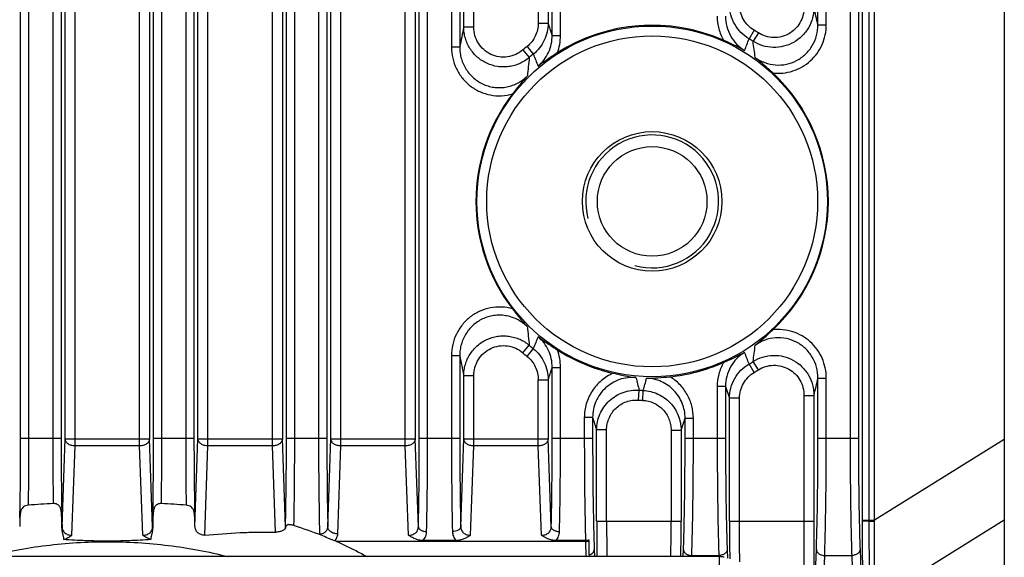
# Model space of a CAD drawing. Header units: millimetres. Extents: x 41 to 356, y 46 to 372.
# Tile 14 of 22: x 327 to 356, y 183 to 199. Entities that reach past the tile are written whole.
import ezdxf

# ---------------------------------------------------------------- set-up
doc = ezdxf.new("R2010")
doc.units = ezdxf.units.MM
doc.header["$LTSCALE"] = 23.1
doc.layers.add('00_COMPONENTS', color=7, linetype='CONTINUOUS')

msp = doc.modelspace()

# ---------------------------------------------------------------- linework, layer by layer
at = {"layer": '00_COMPONENTS', "color": 7}
for p, q in [((356.341, 250.885), (356.341, 174.885)), ((343.841, 183.313), (343.841, 183.765)), ((343.733, 183.722), (336.243, 183.722)), ((339.837, 183.748), (338.845, 183.748)), ((343.735, 183.748), (342.845, 183.748)), ((347.767, 183.265), (310.914, 183.265))]:
    msp.add_line(p, q, dxfattribs=at)
at = {"layer": '00_COMPONENTS', "color": 4}
for p, q in [((352.43, 184.364), (352.43, 245.323)), ((328.37, 186.594), (328.37, 244.001)), ((330.311, 186.594), (330.311, 244.001)), ((332.37, 186.594), (332.37, 244.001)), ((334.311, 186.594), (334.311, 244.001)), ((336.37, 186.594), (336.37, 244.001)), ((338.311, 186.594), (338.311, 244.001)), ((352.276, 184.364), (352.276, 244.004)), ((352.071, 184.364), (352.071, 243.339)), ((328.07, 186.806), (328.07, 243.297)), ((330.611, 243.297), (330.611, 186.806)), ((332.07, 186.806), (332.07, 243.297)), ((334.611, 243.297), (334.611, 186.806)), ((336.07, 186.806), (336.07, 243.297)), ((338.611, 243.297), (338.611, 186.806)), ((326.732, 186.834), (326.732, 237.11)), ((326.982, 186.834), (326.982, 237.11)), ((327.699, 237.11), (327.699, 186.834)), ((327.949, 237.11), (327.949, 186.834)), ((330.732, 186.834), (330.732, 237.11)), ((330.982, 186.834), (330.982, 237.11)), ((331.699, 237.11), (331.699, 186.834)), ((331.949, 237.11), (331.949, 186.834)), ((334.732, 186.834), (334.732, 237.11)), ((334.982, 186.834), (334.982, 237.11)), ((335.699, 237.11), (335.699, 186.834)), ((335.949, 237.11), (335.949, 186.834)), ((338.732, 186.834), (338.732, 237.11)), ((338.982, 186.834), (338.982, 237.11)), ((351.699, 237.11), (351.699, 186.834)), ((351.949, 237.11), (351.949, 186.834)), ((339.699, 227.312), (339.699, 198.597)), ((339.949, 227.312), (339.949, 198.597)), ((342.732, 198.948), (342.732, 226.961)), ((342.982, 198.948), (342.982, 226.961)), ((340.07, 199.203), (340.07, 226.706)), ((340.37, 199.203), (340.37, 226.706)), ((342.311, 226.588), (342.311, 199.321)), ((342.611, 226.588), (342.611, 199.321)), ((350.732, 199.271), (350.732, 226.638)), ((350.982, 199.271), (350.982, 226.638)), ((340.37, 199.203), (340.07, 199.203)), ((342.311, 199.321), (342.611, 199.321)), ((350.732, 199.271), (350.982, 199.271)), ((342.732, 198.948), (342.982, 198.948)), ((348.809, 199.103), (348.656, 198.846)), ((348.937, 199.024), (348.778, 198.772)), ((339.949, 198.597), (339.699, 198.597)), ((341.976, 198.618), (342.164, 198.386)), ((341.849, 198.512), (342.042, 198.285)), ((341.849, 189.397), (342.042, 189.624)), ((341.976, 189.291), (342.164, 189.523)), ((339.949, 189.312), (339.699, 189.312)), ((339.699, 189.312), (339.699, 186.834)), ((339.949, 189.312), (339.949, 186.834)), ((348.937, 188.885), (348.778, 189.137)), ((342.732, 188.961), (342.982, 188.961)), ((342.732, 186.834), (342.732, 188.961)), ((342.982, 186.834), (342.982, 188.961)), ((348.809, 188.807), (348.656, 189.063)), ((340.37, 188.706), (340.07, 188.706)), ((340.07, 186.806), (340.07, 188.706)), ((340.37, 186.594), (340.37, 188.706)), ((342.311, 188.588), (342.611, 188.588)), ((342.311, 186.594), (342.311, 188.588)), ((342.611, 188.588), (342.611, 186.806)), ((350.732, 188.638), (350.982, 188.638)), ((350.732, 186.834), (350.732, 188.638)), ((350.982, 186.834), (350.982, 188.638)), ((345.329, 187.976), (345.349, 188.273)), ((345.456, 187.968), (345.471, 188.266)), ((347.949, 188.384), (347.699, 188.384)), ((347.699, 188.384), (347.699, 186.834)), ((347.949, 188.384), (347.949, 186.834)), ((347.949, 188.384), (348.07, 188.031)), ((348.37, 188.031), (348.07, 188.031)), ((348.07, 184.334), (348.07, 188.031)), ((348.37, 184.334), (348.37, 188.031)), ((350.311, 188.118), (350.611, 188.118)), ((350.311, 188.118), (350.311, 184.334)), ((350.611, 188.118), (350.611, 184.334)), ((343.949, 187.451), (343.699, 187.451)), ((343.699, 187.451), (343.699, 186.834)), ((343.949, 187.451), (343.949, 186.834)), ((346.611, 187.068), (346.732, 187.428)), ((346.732, 187.428), (346.982, 187.428)), ((346.732, 186.834), (346.732, 187.428)), ((346.982, 186.834), (346.982, 187.428)), ((344.37, 187.076), (344.07, 187.076)), ((344.07, 184.334), (344.07, 187.076)), ((344.37, 184.334), (344.37, 187.076)), ((346.311, 187.068), (346.611, 187.068)), ((346.311, 187.068), (346.311, 184.334)), ((346.611, 187.068), (346.611, 184.334)), ((326.732, 186.834), (327.949, 186.834)), ((327.978, 184.161), (328.07, 186.806)), ((328.07, 186.806), (330.611, 186.806)), ((330.703, 184.161), (330.611, 186.806)), ((330.732, 186.834), (331.949, 186.834)), ((331.978, 184.173), (332.07, 186.806)), ((332.07, 186.806), (334.611, 186.806)), ((334.703, 184.161), (334.611, 186.806)), ((334.732, 186.834), (335.949, 186.834)), ((335.978, 184.161), (336.07, 186.806)), ((336.07, 186.806), (338.611, 186.806)), ((338.703, 184.161), (338.611, 186.806)), ((338.732, 186.834), (339.949, 186.834)), ((339.978, 184.161), (340.07, 186.806)), ((340.07, 186.806), (342.611, 186.806)), ((342.703, 184.161), (342.611, 186.806)), ((342.732, 186.834), (343.949, 186.834)), ((346.732, 186.834), (347.949, 186.834)), ((350.732, 186.834), (351.949, 186.834)), ((356.341, 186.794), (352.43, 184.364)), ((328.276, 183.908), (328.37, 186.594)), ((330.311, 186.594), (328.37, 186.594)), ((330.405, 183.908), (330.311, 186.594)), ((332.276, 183.913), (332.37, 186.594)), ((334.311, 186.594), (332.37, 186.594)), ((334.402, 184.002), (334.311, 186.594)), ((336.278, 183.948), (336.37, 186.594)), ((338.311, 186.594), (336.37, 186.594)), ((338.405, 183.908), (338.311, 186.594)), ((340.276, 183.908), (340.37, 186.594)), ((342.311, 186.594), (340.37, 186.594)), ((342.405, 183.908), (342.311, 186.594)), ((352.071, 184.364), (352.43, 184.364)), ((352.071, 184.333), (352.071, 184.364)), ((356.341, 184.363), (352.43, 181.933)), ((344.07, 184.334), (346.611, 184.334)), ((348.07, 184.334), (350.611, 184.334)), ((352.276, 184.334), (352.43, 184.333)), ((343.733, 183.722), (343.749, 183.265)), ((343.998, 183.476), (344.005, 183.265)), ((346.676, 183.265), (346.684, 183.476)), ((347.998, 183.476), (348.007, 183.216)), ((350.647, 182.424), (350.684, 183.476)), ((351.998, 183.476), (352.049, 182.003)), ((346.932, 183.265), (346.934, 183.299)), ((346.934, 183.299), (347.748, 183.299)), ((347.748, 183.299), (347.749, 183.265)), ((347.767, 166.318), (347.767, 183.265)), ((350.9, 182.348), (350.934, 183.299)), ((350.934, 183.299), (351.748, 183.299)), ((351.748, 183.299), (351.79, 182.08))]:
    msp.add_line(p, q, dxfattribs=at)
at = {"layer": '00_COMPONENTS', "color": 7}
msp.add_lwpolyline([(347.911, 183.244), (347.906, 183.246), (347.887, 183.251), (347.868, 183.255), (347.849, 183.259), (347.83, 183.261), (347.811, 183.263), (347.792, 183.265), (347.773, 183.265), (347.767, 183.265)], dxfattribs=at)
at = {"layer": '00_COMPONENTS', "color": 4}
for radius in [5.278, 4.98]:
    msp.add_circle((345.741, 193.955), radius, dxfattribs=at)
at = {"layer": '00_COMPONENTS', "color": 7}
for radius in [2.1, 1.65]:
    msp.add_circle((345.741, 193.955), radius, dxfattribs=at)
at = {"layer": '00_COMPONENTS', "color": 4}
for centre, radius, start, end in [((306.302, 189.194), 45.558, 12.7786, 13.4501), ((378.368, 191.231), 39.118, 168.2408, 169.1458), ((225.757, 161.128), 122.937, 17.91711, 18.09974), ((341.52, 198.948), 1.462, 338.9092, 0.0095), ((345.741, 193.955), 5.993, 57.7724, 59.2037), ((345.741, 193.955), 5.993, 128.9122, 130.4983), ((238.868, 240.947), 117.584, 338.83695, 339.01939), ((345.741, 193.955), 5.695, 57.7724, 59.2037), ((321.851, 194.982), 27.192, 6.9757, 8.011), ((370.337, 195.127), 28.471, 173.6319, 174.7501), ((345.741, 193.955), 5.695, 128.9122, 130.4983), ((435.955, 235.249), 100.775, 201.4569, 201.67722), ((345.741, 193.955), 2, 255, 195), ((370.128, 192.761), 28.26, 185.2458, 186.3723), ((438.046, 151.833), 103.024, 158.32518, 158.5407), ((345.741, 193.955), 5.993, 229.5017, 231.0878), ((345.741, 193.955), 5.695, 229.5017, 231.0878), ((341.52, 188.961), 1.462, 359.9905, 21.0908), ((241.831, 148.103), 114.409, 20.97808, 21.16558), ((321.465, 192.978), 27.582, 351.9963, 353.017), ((377.56, 196.517), 38.295, 190.8444, 191.769), ((345.741, 193.955), 5.695, 300.7963, 302.2276), ((222.056, 227.984), 126.829, 341.90306, 342.08009), ((345.741, 193.955), 5.993, 300.7963, 302.2276), ((386.467, 198.869), 42.461, 193.9243, 194.4496), ((288.26, 204.655), 59.512, 344.01471, 344.37978), ((305.329, 198.942), 46.558, 346.5571, 347.2142), ((345.741, 193.955), 5.695, 266.0596, 267.2819), ((345.741, 193.955), 5.993, 266.0596, 267.2819), ((484.648, 232.646), 147.78, 197.80794, 197.96089), ((340.747, 184.364), 11.529, 359.8476, 360), ((346.631, 184.316), 5.799, 0.1649, 0.4761), ((334.441, 184.165), 0.263, 352.8213, 359.0569), ((334.785, 184.165), 0.0814, 182.9747, 191.8618), ((447.859, 184.32), 103.788, 179.99215, 180.58226), ((431.645, 184.317), 87.275, 179.98895, 180.69071), ((256.88, 184.33), 89.431, 359.31774, 0.00259), ((240.667, 184.331), 105.944, 359.42376, 0.00184), ((451.161, 184.317), 103.091, 179.99039, 180.62381)]:
    msp.add_arc(centre, radius, start, end, dxfattribs=at)
at = {"layer": '00_COMPONENTS', "color": 7}
for centre, radius, start, end in [((345.741, 193.955), 5.303, 66.0756, 122.5958), ((345.741, 193.955), 5.303, 313.177, 46.823), ((345.741, 193.955), 5.303, 142.4173, 217.5827), ((345.741, 193.955), 5.303, 237.4042, 257.2108), ((345.741, 193.955), 5.303, 275.75, 293.9244), ((328.845, 162.348), 22.543, 92.8781, 94.7754), ((329.837, 162.348), 22.543, 85.2246, 87.1219), ((352.105, 183.667), 25.407, 178.2851, 178.8596), ((308.281, 183.71), 23.702, 1.1198, 1.7355), ((331.14, 172.092), 12.694, 68.56, 72.4991), ((335.177, 180.711), 3.194, 70.4936, 71.5495)]:
    msp.add_arc(centre, radius, start, end, dxfattribs=at)
msp.add_ellipse((343.733, 183.899), major_axis=(0.25, 0), ratio=0.706891, start_param=-1.570796, end_param=-1.12586, dxfattribs=at)
at = {"layer": '00_COMPONENTS', "color": 4}
for points, knots in [([(348.656, 198.846), (348.568, 198.899), (348.403, 199.028), (348.215, 199.278), (348.097, 199.568), (348.07, 199.775), (348.07, 199.878)], [0, 0, 0, 0, 0.250025, 0.500035, 0.750025, 1, 1, 1, 1]), ([(348.809, 199.103), (348.743, 199.142), (348.619, 199.239), (348.478, 199.427), (348.39, 199.645), (348.37, 199.8), (348.37, 199.878)], [0, 0, 0, 0, 0.249992, 0.499988, 0.74999, 1, 1, 1, 1]), ([(350.611, 199.791), (350.611, 199.685), (350.583, 199.471), (350.458, 199.174), (350.26, 198.92), (350.002, 198.727), (349.702, 198.609), (349.381, 198.575), (349.063, 198.626), (348.868, 198.716), (348.778, 198.772)], [0, 0, 0, 0, 0.124961, 0.249937, 0.374933, 0.499945, 0.624967, 0.749989, 0.875002, 1, 1, 1, 1]), ([(350.311, 199.791), (350.311, 199.711), (350.29, 199.551), (350.198, 199.327), (350.049, 199.136), (349.856, 198.99), (349.631, 198.901), (349.39, 198.875), (349.151, 198.914), (349.004, 198.982), (348.937, 199.024)], [0, 0, 0, 0, 0.125012, 0.250019, 0.375021, 0.500017, 0.625009, 0.750002, 0.874997, 1, 1, 1, 1]), ([(347.699, 199.525), (347.699, 199.399), (347.732, 199.147), (347.829, 198.911), (347.891, 198.802)], [0, 0, 0, 0, 0.500007, 1, 1, 1, 1]), ([(347.949, 199.525), (347.949, 199.423), (347.975, 199.218), (348.09, 198.93), (348.273, 198.68), (348.435, 198.55), (348.522, 198.497)], [0, 0, 0, 0, 0.249991, 0.499988, 0.749991, 1, 1, 1, 1]), ([(342.042, 198.285), (341.999, 198.248), (341.907, 198.181), (341.756, 198.1), (341.596, 198.042), (341.428, 198.007), (341.258, 197.996), (341.031, 198.014), (340.756, 198.097), (340.515, 198.255), (340.356, 198.417), (340.254, 198.555), (340.173, 198.705), (340.114, 198.866), (340.078, 199.033), (340.07, 199.146), (340.07, 199.203)], [0, 0, 0, 0, 0.06253, 0.125066, 0.18761, 0.250159, 0.312714, 0.375271, 0.500066, 0.62485, 0.687392, 0.749927, 0.812454, 0.874974, 0.937488, 1, 1, 1, 1]), ([(341.849, 198.512), (341.784, 198.457), (341.638, 198.364), (341.389, 198.292), (341.13, 198.293), (340.882, 198.369), (340.666, 198.512), (340.499, 198.71), (340.394, 198.946), (340.37, 199.118), (340.37, 199.203)], [0, 0, 0, 0, 0.125005, 0.25, 0.374989, 0.499976, 0.624969, 0.74997, 0.87498, 1, 1, 1, 1]), ([(342.311, 199.321), (342.311, 199.254), (342.296, 199.12), (342.23, 198.928), (342.123, 198.756), (342.028, 198.66), (341.976, 198.618)], [0, 0, 0, 0, 0.250004, 0.500003, 0.749999, 1, 1, 1, 1]), ([(342.611, 199.321), (342.611, 199.232), (342.591, 199.053), (342.502, 198.798), (342.36, 198.57), (342.233, 198.442), (342.164, 198.386)], [0, 0, 0, 0, 0.249972, 0.499959, 0.749967, 1, 1, 1, 1]), ([(348.842, 198.285), (348.931, 198.221), (349.127, 198.117), (349.452, 198.046), (349.784, 198.068), (350.097, 198.18), (350.367, 198.375), (350.574, 198.635), (350.703, 198.941), (350.732, 199.161), (350.732, 199.271)], [0, 0, 0, 0, 0.124997, 0.250001, 0.375008, 0.500015, 0.62502, 0.750019, 0.875011, 1, 1, 1, 1]), ([(349.369, 197.821), (349.47, 197.809), (349.676, 197.807), (349.978, 197.869), (350.259, 197.993), (350.509, 198.174), (350.714, 198.404), (350.867, 198.671), (350.961, 198.964), (350.982, 199.169), (350.982, 199.271)], [0, 0, 0, 0, 0.124995, 0.249989, 0.374983, 0.49998, 0.62498, 0.749983, 0.874989, 1, 1, 1, 1]), ([(342.306, 198.025), (342.373, 198.082), (342.494, 198.209), (342.63, 198.436), (342.714, 198.686), (342.732, 198.861), (342.732, 198.948)], [0, 0, 0, 0, 0.250012, 0.500015, 0.750011, 1, 1, 1, 1]), ([(339.699, 198.597), (339.699, 198.485), (339.724, 198.261), (339.836, 197.942), (340.018, 197.657), (340.259, 197.421), (340.549, 197.246), (340.871, 197.145), (341.209, 197.121), (341.431, 197.158), (341.539, 197.189)], [0, 0, 0, 0, 0.125015, 0.250026, 0.375031, 0.50003, 0.625024, 0.750015, 0.875006, 1, 1, 1, 1]), ([(339.949, 198.597), (339.949, 198.538), (339.957, 198.42), (339.994, 198.246), (340.056, 198.08), (340.141, 197.924), (340.247, 197.782), (340.374, 197.657), (340.517, 197.552), (340.675, 197.469), (340.843, 197.412), (341.018, 197.38), (341.195, 197.375), (341.372, 197.397), (341.543, 197.445), (341.705, 197.517), (341.855, 197.613), (341.944, 197.69), (341.986, 197.732)], [0, 0, 0, 0, 0.062481, 0.124963, 0.18745, 0.249942, 0.312439, 0.374941, 0.437448, 0.499958, 0.562471, 0.624985, 0.687498, 0.750008, 0.812515, 0.875017, 0.937511, 1, 1, 1, 1]), ([(341.539, 190.72), (341.431, 190.751), (341.209, 190.788), (340.871, 190.765), (340.549, 190.663), (340.259, 190.488), (340.018, 190.252), (339.836, 189.967), (339.724, 189.648), (339.699, 189.424), (339.699, 189.312)], [0, 0, 0, 0, 0.124993, 0.249984, 0.374975, 0.499969, 0.624968, 0.749973, 0.874984, 1, 1, 1, 1]), ([(341.986, 190.177), (341.944, 190.219), (341.855, 190.296), (341.705, 190.392), (341.543, 190.464), (341.372, 190.512), (341.195, 190.534), (341.018, 190.529), (340.843, 190.497), (340.675, 190.44), (340.517, 190.357), (340.374, 190.253), (340.247, 190.128), (340.141, 189.985), (340.056, 189.829), (339.994, 189.663), (339.957, 189.489), (339.949, 189.371), (339.949, 189.312)], [0, 0, 0, 0, 0.06249, 0.124986, 0.187487, 0.249993, 0.312503, 0.375015, 0.437529, 0.500041, 0.562552, 0.625059, 0.687561, 0.750058, 0.81255, 0.875037, 0.937519, 1, 1, 1, 1]), ([(350.982, 188.638), (350.982, 188.74), (350.961, 188.945), (350.867, 189.238), (350.714, 189.505), (350.509, 189.735), (350.259, 189.916), (349.978, 190.041), (349.676, 190.102), (349.47, 190.1), (349.369, 190.088)], [0, 0, 0, 0, 0.125009, 0.250016, 0.375019, 0.500018, 0.625015, 0.75001, 0.875005, 1, 1, 1, 1]), ([(340.07, 188.706), (340.07, 188.763), (340.078, 188.877), (340.114, 189.044), (340.173, 189.204), (340.254, 189.354), (340.356, 189.492), (340.515, 189.654), (340.756, 189.812), (341.031, 189.895), (341.258, 189.913), (341.428, 189.902), (341.596, 189.867), (341.756, 189.809), (341.907, 189.728), (341.999, 189.661), (342.042, 189.624)], [0, 0, 0, 0, 0.06251, 0.125024, 0.187544, 0.250071, 0.312606, 0.375148, 0.499931, 0.624726, 0.687284, 0.749838, 0.812388, 0.874932, 0.937468, 1, 1, 1, 1]), ([(342.732, 188.961), (342.732, 189.048), (342.714, 189.223), (342.63, 189.473), (342.494, 189.7), (342.373, 189.827), (342.306, 189.884)], [0, 0, 0, 0, 0.249988, 0.499984, 0.749989, 1, 1, 1, 1]), ([(350.732, 188.638), (350.732, 188.748), (350.703, 188.968), (350.574, 189.274), (350.367, 189.534), (350.097, 189.729), (349.784, 189.841), (349.452, 189.863), (349.127, 189.793), (348.931, 189.688), (348.842, 189.624)], [0, 0, 0, 0, 0.124988, 0.24998, 0.374979, 0.499984, 0.624992, 0.749999, 0.875004, 1, 1, 1, 1]), ([(340.37, 188.706), (340.37, 188.791), (340.394, 188.963), (340.499, 189.199), (340.666, 189.397), (340.882, 189.54), (341.13, 189.616), (341.389, 189.617), (341.638, 189.545), (341.784, 189.453), (341.849, 189.397)], [0, 0, 0, 0, 0.125018, 0.250028, 0.375029, 0.500021, 0.625009, 0.749998, 0.874993, 1, 1, 1, 1]), ([(342.164, 189.523), (342.233, 189.467), (342.36, 189.34), (342.502, 189.111), (342.591, 188.856), (342.611, 188.677), (342.611, 188.588)], [0, 0, 0, 0, 0.250025, 0.500032, 0.75002, 1, 1, 1, 1]), ([(348.522, 189.412), (348.435, 189.359), (348.273, 189.229), (348.09, 188.979), (347.975, 188.692), (347.949, 188.486), (347.949, 188.384)], [0, 0, 0, 0, 0.250008, 0.500009, 0.750004, 1, 1, 1, 1]), ([(341.976, 189.291), (342.028, 189.249), (342.123, 189.153), (342.23, 188.981), (342.296, 188.79), (342.311, 188.655), (342.311, 188.588)], [0, 0, 0, 0, 0.249993, 0.499988, 0.749988, 1, 1, 1, 1]), ([(347.891, 189.108), (347.829, 188.998), (347.732, 188.763), (347.699, 188.51), (347.699, 188.384)], [0, 0, 0, 0, 0.499987, 1, 1, 1, 1]), ([(348.778, 189.137), (348.868, 189.194), (349.063, 189.283), (349.381, 189.334), (349.702, 189.3), (350.002, 189.182), (350.26, 188.989), (350.458, 188.735), (350.583, 188.438), (350.611, 188.225), (350.611, 188.118)], [0, 0, 0, 0, 0.124996, 0.250009, 0.375032, 0.500054, 0.625066, 0.750061, 0.875038, 1, 1, 1, 1]), ([(348.07, 188.031), (348.07, 188.134), (348.097, 188.342), (348.215, 188.631), (348.403, 188.881), (348.568, 189.01), (348.656, 189.063)], [0, 0, 0, 0, 0.249973, 0.499963, 0.749972, 1, 1, 1, 1]), ([(348.37, 188.031), (348.37, 188.109), (348.39, 188.264), (348.478, 188.482), (348.619, 188.67), (348.743, 188.767), (348.809, 188.807)], [0, 0, 0, 0, 0.250007, 0.500009, 0.750006, 1, 1, 1, 1]), ([(348.937, 188.885), (349.004, 188.927), (349.151, 188.995), (349.39, 189.034), (349.631, 189.008), (349.856, 188.919), (350.049, 188.774), (350.198, 188.582), (350.29, 188.359), (350.311, 188.198), (350.311, 188.118)], [0, 0, 0, 0, 0.125001, 0.249997, 0.374989, 0.499982, 0.624978, 0.749979, 0.874987, 1, 1, 1, 1]), ([(344.567, 188.784), (344.503, 188.755), (344.378, 188.69), (344.208, 188.565), (344.058, 188.418), (343.93, 188.25), (343.829, 188.065), (343.754, 187.868), (343.709, 187.662), (343.699, 187.521), (343.699, 187.451)], [0, 0, 0, 0, 0.124998, 0.249996, 0.374994, 0.499993, 0.624992, 0.749992, 0.874994, 1, 1, 1, 1]), ([(345.254, 188.651), (345.171, 188.658), (345.004, 188.656), (344.759, 188.601), (344.531, 188.496), (344.33, 188.346), (344.165, 188.158), (344.042, 187.94), (343.966, 187.701), (343.949, 187.534), (343.949, 187.451)], [0, 0, 0, 0, 0.125004, 0.25001, 0.375016, 0.50002, 0.62502, 0.750016, 0.875008, 1, 1, 1, 1]), ([(346.732, 187.428), (346.732, 187.505), (346.718, 187.659), (346.653, 187.881), (346.546, 188.088), (346.403, 188.27), (346.226, 188.421), (346.025, 188.536), (345.804, 188.609), (345.651, 188.629), (345.574, 188.631)], [0, 0, 0, 0, 0.124988, 0.249981, 0.374977, 0.499977, 0.624981, 0.749987, 0.874995, 1, 1, 1, 1]), ([(346.982, 187.428), (346.982, 187.553), (346.95, 187.804), (346.807, 188.155), (346.579, 188.458), (346.38, 188.615), (346.272, 188.679)], [0, 0, 0, 0, 0.250009, 0.500012, 0.750008, 1, 1, 1, 1]), ([(344.07, 187.076), (344.07, 187.158), (344.087, 187.321), (344.162, 187.557), (344.282, 187.772), (344.444, 187.958), (344.641, 188.108), (344.863, 188.214), (345.103, 188.273), (345.268, 188.279), (345.349, 188.273)], [0, 0, 0, 0, 0.124976, 0.249959, 0.374952, 0.499953, 0.624961, 0.749973, 0.874987, 1, 1, 1, 1]), ([(345.471, 188.266), (345.547, 188.263), (345.698, 188.241), (345.914, 188.165), (346.113, 188.051), (346.286, 187.9), (346.427, 187.72), (346.532, 187.516), (346.596, 187.296), (346.611, 187.144), (346.611, 187.068)], [0, 0, 0, 0, 0.125012, 0.250025, 0.375037, 0.500044, 0.625044, 0.750037, 0.875022, 1, 1, 1, 1]), ([(344.37, 187.076), (344.37, 187.137), (344.383, 187.26), (344.438, 187.437), (344.528, 187.599), (344.65, 187.739), (344.797, 187.852), (344.964, 187.932), (345.144, 187.976), (345.268, 187.98), (345.329, 187.976)], [0, 0, 0, 0, 0.125004, 0.250006, 0.375007, 0.500006, 0.625004, 0.750001, 0.874998, 1, 1, 1, 1]), ([(345.456, 187.968), (345.513, 187.966), (345.627, 187.949), (345.79, 187.893), (345.938, 187.806), (346.068, 187.693), (346.174, 187.557), (346.252, 187.404), (346.301, 187.239), (346.311, 187.125), (346.311, 187.068)], [0, 0, 0, 0, 0.124998, 0.249996, 0.374995, 0.499994, 0.624993, 0.749994, 0.874996, 1, 1, 1, 1]), ([(326.709, 184.428), (326.717, 184.814), (326.729, 185.616), (326.732, 186.419), (326.732, 186.834)], [0, 0, 0, 0, 0.481828, 1, 1, 1, 1]), ([(326.968, 184.812), (326.973, 185.142), (326.98, 185.816), (326.982, 186.49), (326.982, 186.834)], [0, 0, 0, 0, 0.488964, 1, 1, 1, 1]), ([(327.699, 186.834), (327.699, 186.499), (327.701, 185.841), (327.708, 185.184), (327.713, 184.862)], [0, 0, 0, 0, 0.510454, 1, 1, 1, 1]), ([(327.949, 186.834), (327.949, 186.368), (327.954, 185.477), (327.968, 184.585), (327.978, 184.161)], [0, 0, 0, 0, 0.523192, 1, 1, 1, 1]), ([(328.37, 186.594), (328.332, 186.594), (328.258, 186.606), (328.175, 186.644), (328.123, 186.688), (328.094, 186.724), (328.076, 186.764), (328.071, 186.792), (328.07, 186.806)], [0, 0, 0, 0, 0.285445, 0.5522, 0.674745, 0.789246, 0.896839, 1, 1, 1, 1]), ([(330.611, 186.806), (330.611, 186.792), (330.606, 186.764), (330.587, 186.724), (330.558, 186.688), (330.507, 186.644), (330.423, 186.606), (330.349, 186.594), (330.311, 186.594)], [0, 0, 0, 0, 0.103161, 0.210754, 0.325255, 0.4478, 0.714555, 1, 1, 1, 1]), ([(330.703, 184.161), (330.714, 184.585), (330.728, 185.477), (330.732, 186.368), (330.732, 186.834)], [0, 0, 0, 0, 0.476804, 1, 1, 1, 1]), ([(330.969, 184.862), (330.973, 185.184), (330.98, 185.841), (330.982, 186.499), (330.982, 186.834)], [0, 0, 0, 0, 0.489542, 1, 1, 1, 1]), ([(331.699, 186.834), (331.699, 186.49), (331.702, 185.816), (331.709, 185.142), (331.713, 184.812)], [0, 0, 0, 0, 0.511032, 1, 1, 1, 1]), ([(331.949, 186.834), (331.949, 186.419), (331.953, 185.616), (331.964, 184.814), (331.972, 184.428)], [0, 0, 0, 0, 0.518167, 1, 1, 1, 1]), ([(332.37, 186.594), (332.332, 186.594), (332.258, 186.606), (332.175, 186.644), (332.123, 186.688), (332.094, 186.724), (332.076, 186.764), (332.071, 186.792), (332.07, 186.806)], [0, 0, 0, 0, 0.285445, 0.5522, 0.674745, 0.789246, 0.896839, 1, 1, 1, 1]), ([(334.611, 186.806), (334.611, 186.792), (334.606, 186.764), (334.587, 186.724), (334.558, 186.688), (334.507, 186.644), (334.423, 186.606), (334.349, 186.594), (334.311, 186.594)], [0, 0, 0, 0, 0.103161, 0.210754, 0.325255, 0.4478, 0.714555, 1, 1, 1, 1]), ([(334.703, 184.161), (334.714, 184.585), (334.728, 185.477), (334.732, 186.368), (334.732, 186.834)], [0, 0, 0, 0, 0.476802, 1, 1, 1, 1]), ([(334.957, 184.199), (334.966, 184.621), (334.978, 185.499), (334.982, 186.378), (334.982, 186.834)], [0, 0, 0, 0, 0.480102, 1, 1, 1, 1]), ([(335.699, 186.834), (335.699, 186.33), (335.704, 185.368), (335.719, 184.407), (335.73, 183.95)], [0, 0, 0, 0, 0.524595, 1, 1, 1, 1]), ([(335.949, 186.834), (335.949, 186.368), (335.954, 185.477), (335.968, 184.585), (335.978, 184.161)], [0, 0, 0, 0, 0.523198, 1, 1, 1, 1]), ([(336.37, 186.594), (336.332, 186.594), (336.258, 186.606), (336.175, 186.644), (336.123, 186.688), (336.094, 186.724), (336.076, 186.764), (336.071, 186.792), (336.07, 186.806)], [0, 0, 0, 0, 0.285445, 0.5522, 0.674745, 0.789246, 0.896839, 1, 1, 1, 1]), ([(338.611, 186.806), (338.611, 186.792), (338.606, 186.764), (338.587, 186.724), (338.558, 186.688), (338.507, 186.644), (338.423, 186.606), (338.349, 186.594), (338.311, 186.594)], [0, 0, 0, 0, 0.103161, 0.210754, 0.325255, 0.4478, 0.714555, 1, 1, 1, 1]), ([(338.703, 184.161), (338.714, 184.585), (338.728, 185.477), (338.732, 186.368), (338.732, 186.834)], [0, 0, 0, 0, 0.4768, 1, 1, 1, 1]), ([(338.953, 184.02), (338.963, 184.467), (338.978, 185.405), (338.982, 186.343), (338.982, 186.834)], [0, 0, 0, 0, 0.4768, 1, 1, 1, 1]), ([(339.699, 186.834), (339.699, 186.343), (339.704, 185.405), (339.718, 184.467), (339.728, 184.02)], [0, 0, 0, 0, 0.523197, 1, 1, 1, 1]), ([(339.949, 186.834), (339.949, 186.368), (339.954, 185.477), (339.968, 184.585), (339.978, 184.161)], [0, 0, 0, 0, 0.523196, 1, 1, 1, 1]), ([(340.37, 186.594), (340.332, 186.594), (340.258, 186.606), (340.175, 186.644), (340.123, 186.688), (340.094, 186.724), (340.076, 186.764), (340.071, 186.792), (340.07, 186.806)], [0, 0, 0, 0, 0.285445, 0.5522, 0.674745, 0.789246, 0.896839, 1, 1, 1, 1]), ([(342.611, 186.806), (342.611, 186.792), (342.606, 186.764), (342.587, 186.724), (342.558, 186.688), (342.507, 186.644), (342.423, 186.606), (342.349, 186.594), (342.311, 186.594)], [0, 0, 0, 0, 0.103161, 0.210754, 0.325255, 0.4478, 0.714555, 1, 1, 1, 1]), ([(342.703, 184.161), (342.714, 184.585), (342.728, 185.477), (342.732, 186.368), (342.732, 186.834)], [0, 0, 0, 0, 0.4768, 1, 1, 1, 1]), ([(342.953, 184.02), (342.963, 184.467), (342.978, 185.405), (342.982, 186.343), (342.982, 186.834)], [0, 0, 0, 0, 0.4768, 1, 1, 1, 1]), ([(343.699, 186.834), (343.699, 186.29), (343.703, 185.492), (343.718, 184.464), (343.729, 183.979), (343.735, 183.748)], [0, 0, 0, 0, 0.528988, 0.775185, 1, 1, 1, 1]), ([(343.949, 186.834), (343.949, 186.525), (343.951, 185.919), (343.96, 185.04), (343.975, 184.229), (343.989, 183.715), (343.998, 183.476)], [0, 0, 0, 0, 0.275889, 0.541174, 0.785669, 1, 1, 1, 1]), ([(346.684, 183.476), (346.692, 183.715), (346.706, 184.229), (346.721, 185.04), (346.73, 185.919), (346.732, 186.525), (346.732, 186.834)], [0, 0, 0, 0, 0.21433, 0.458824, 0.724109, 1, 1, 1, 1]), ([(346.934, 183.299), (346.942, 183.551), (346.956, 184.092), (346.971, 184.945), (346.98, 185.871), (346.982, 186.509), (346.982, 186.834)], [0, 0, 0, 0, 0.214328, 0.458822, 0.724108, 1, 1, 1, 1]), ([(347.699, 186.834), (347.699, 186.509), (347.701, 185.871), (347.71, 184.945), (347.725, 184.092), (347.739, 183.551), (347.748, 183.299)], [0, 0, 0, 0, 0.275889, 0.541175, 0.78567, 1, 1, 1, 1]), ([(347.949, 186.834), (347.949, 186.525), (347.951, 185.919), (347.96, 185.04), (347.975, 184.229), (347.989, 183.715), (347.998, 183.476)], [0, 0, 0, 0, 0.275888, 0.541173, 0.785668, 1, 1, 1, 1]), ([(350.684, 183.476), (350.692, 183.715), (350.706, 184.229), (350.721, 185.04), (350.73, 185.919), (350.732, 186.525), (350.732, 186.834)], [0, 0, 0, 0, 0.21433, 0.458824, 0.724109, 1, 1, 1, 1]), ([(350.934, 183.299), (350.942, 183.551), (350.956, 184.092), (350.971, 184.945), (350.98, 185.871), (350.982, 186.509), (350.982, 186.834)], [0, 0, 0, 0, 0.214328, 0.458822, 0.724108, 1, 1, 1, 1]), ([(351.699, 186.834), (351.699, 186.509), (351.701, 185.871), (351.71, 184.945), (351.725, 184.092), (351.739, 183.551), (351.748, 183.299)], [0, 0, 0, 0, 0.275889, 0.541175, 0.78567, 1, 1, 1, 1]), ([(351.949, 186.834), (351.949, 186.525), (351.951, 185.919), (351.96, 185.04), (351.975, 184.229), (351.989, 183.715), (351.998, 183.476)], [0, 0, 0, 0, 0.275888, 0.541173, 0.785668, 1, 1, 1, 1]), ([(327.978, 184.161), (327.978, 184.158), (327.976, 184.146), (327.973, 184.134), (327.968, 184.126)], [0, 0, 0, 0, 0.243824, 1, 1, 1, 1]), ([(327.978, 184.161), (327.978, 184.143), (327.982, 184.108), (327.999, 184.059), (328.027, 184.014), (328.077, 183.962), (328.162, 183.918), (328.238, 183.908), (328.276, 183.908)], [0, 0, 0, 0, 0.120447, 0.239617, 0.359106, 0.480712, 0.733756, 1, 1, 1, 1]), ([(330.405, 183.908), (330.444, 183.908), (330.52, 183.918), (330.604, 183.962), (330.655, 184.014), (330.682, 184.059), (330.699, 184.108), (330.703, 184.143), (330.703, 184.161)], [0, 0, 0, 0, 0.266244, 0.519288, 0.640894, 0.760383, 0.879553, 1, 1, 1, 1]), ([(330.713, 184.126), (330.712, 184.129), (330.707, 184.14), (330.704, 184.152), (330.703, 184.161)], [0, 0, 0, 0, 0.259147, 1, 1, 1, 1]), ([(335.73, 183.95), (335.762, 183.949), (335.827, 183.959), (335.896, 183.998), (335.938, 184.042), (335.96, 184.079), (335.974, 184.119), (335.978, 184.147), (335.978, 184.161)], [0, 0, 0, 0, 0.271253, 0.528221, 0.650433, 0.768858, 0.884848, 1, 1, 1, 1]), ([(336.278, 183.948), (336.24, 183.949), (336.166, 183.96), (336.082, 183.999), (336.031, 184.042), (336.002, 184.079), (335.983, 184.119), (335.978, 184.147), (335.978, 184.161)], [0, 0, 0, 0, 0.285444, 0.552199, 0.674745, 0.789246, 0.896838, 1, 1, 1, 1]), ([(338.405, 183.908), (338.444, 183.908), (338.52, 183.918), (338.604, 183.962), (338.655, 184.014), (338.682, 184.059), (338.699, 184.108), (338.703, 184.143), (338.703, 184.161)], [0, 0, 0, 0, 0.266258, 0.519313, 0.640912, 0.760393, 0.879555, 1, 1, 1, 1]), ([(338.703, 184.161), (338.704, 184.151), (338.708, 184.132), (338.724, 184.106), (338.748, 184.082), (338.792, 184.053), (338.862, 184.028), (338.922, 184.02), (338.953, 184.02)], [0, 0, 0, 0, 0.089272, 0.186231, 0.294809, 0.416388, 0.693915, 1, 1, 1, 1]), ([(339.978, 184.161), (339.977, 184.151), (339.973, 184.132), (339.957, 184.106), (339.933, 184.082), (339.889, 184.053), (339.82, 184.028), (339.76, 184.02), (339.728, 184.02)], [0, 0, 0, 0, 0.089272, 0.186231, 0.294809, 0.416389, 0.693915, 1, 1, 1, 1]), ([(339.978, 184.161), (339.978, 184.143), (339.982, 184.108), (339.999, 184.059), (340.027, 184.014), (340.077, 183.962), (340.162, 183.918), (340.238, 183.908), (340.276, 183.908)], [0, 0, 0, 0, 0.120449, 0.239621, 0.35911, 0.480714, 0.733757, 1, 1, 1, 1]), ([(342.405, 183.908), (342.444, 183.908), (342.52, 183.918), (342.604, 183.962), (342.655, 184.014), (342.682, 184.059), (342.699, 184.108), (342.703, 184.143), (342.703, 184.161)], [0, 0, 0, 0, 0.266242, 0.519285, 0.640892, 0.760381, 0.87955, 1, 1, 1, 1]), ([(342.703, 184.161), (342.704, 184.151), (342.708, 184.132), (342.724, 184.106), (342.748, 184.082), (342.792, 184.053), (342.862, 184.028), (342.922, 184.02), (342.953, 184.02)], [0, 0, 0, 0, 0.089272, 0.186231, 0.294809, 0.416388, 0.693915, 1, 1, 1, 1]), ([(348.379, 183.104), (348.377, 183.204), (348.372, 183.614), (348.37, 184.024), (348.37, 184.334)], [0, 0, 0, 0, 0.242864, 1, 1, 1, 1]), ([(350.311, 184.334), (350.311, 184.022), (350.308, 183.421), (350.299, 182.819), (350.292, 182.53)], [0, 0, 0, 0, 0.51891, 1, 1, 1, 1]), ([(350.611, 184.334), (350.611, 184.007), (350.608, 183.376), (350.6, 182.744), (350.593, 182.44)], [0, 0, 0, 0, 0.517524, 1, 1, 1, 1]), ([(352.276, 184.334), (352.249, 184.334), (352.21, 184.334), (352.162, 184.334), (352.133, 184.334), (352.108, 184.333), (352.09, 184.333), (352.079, 184.333), (352.073, 184.333), (352.071, 184.333)], [0, 0, 0, 0, 0.394017, 0.563595, 0.709553, 0.828553, 0.917869, 0.975457, 1, 1, 1, 1]), ([(352.1, 181.987), (352.096, 182.162), (352.087, 182.529), (352.075, 183.311), (352.071, 183.918), (352.071, 184.333)], [0, 0, 0, 0, 0.223301, 0.469287, 1, 1, 1, 1]), ([(352.294, 181.929), (352.29, 182.102), (352.286, 182.472), (352.281, 183.053), (352.276, 183.681), (352.275, 184.114), (352.276, 184.334)], [0, 0, 0, 0, 0.215864, 0.460605, 0.725256, 1, 1, 1, 1]), ([(352.43, 181.955), (352.43, 182.037), (352.432, 182.208), (352.435, 182.573), (352.437, 183.065), (352.434, 183.687), (352.431, 184.115), (352.43, 184.333)], [0, 0, 0, 0, 0.103706, 0.215686, 0.460246, 0.72483, 1, 1, 1, 1]), ([(336.188, 183.742), (336.214, 183.771), (336.248, 183.82), (336.272, 183.893), (336.277, 183.93), (336.278, 183.948)], [0, 0, 0, 0, 0.516226, 0.760644, 1, 1, 1, 1]), ([(338.845, 183.748), (338.862, 183.767), (338.892, 183.807), (338.926, 183.875), (338.947, 183.946), (338.953, 183.995), (338.953, 184.02)], [0, 0, 0, 0, 0.255609, 0.505552, 0.752703, 1, 1, 1, 1]), ([(339.728, 184.02), (339.729, 183.995), (339.734, 183.946), (339.755, 183.875), (339.789, 183.807), (339.82, 183.767), (339.837, 183.748)], [0, 0, 0, 0, 0.247287, 0.494443, 0.744389, 1, 1, 1, 1]), ([(342.845, 183.748), (342.862, 183.767), (342.892, 183.807), (342.926, 183.875), (342.947, 183.946), (342.953, 183.995), (342.953, 184.02)], [0, 0, 0, 0, 0.255614, 0.505558, 0.752712, 1, 1, 1, 1]), ([(343.841, 183.313), (343.862, 183.32), (343.903, 183.337), (343.954, 183.375), (343.988, 183.422), (343.997, 183.458), (343.998, 183.476)], [0, 0, 0, 0, 0.284563, 0.545933, 0.782084, 1, 1, 1, 1]), ([(346.684, 183.476), (346.684, 183.464), (346.688, 183.441), (346.704, 183.407), (346.728, 183.377), (346.771, 183.341), (346.84, 183.309), (346.902, 183.299), (346.934, 183.299)], [0, 0, 0, 0, 0.103162, 0.210754, 0.325255, 0.447801, 0.714556, 1, 1, 1, 1]), ([(347.998, 183.476), (347.997, 183.464), (347.993, 183.441), (347.978, 183.407), (347.954, 183.377), (347.911, 183.341), (347.841, 183.309), (347.78, 183.299), (347.748, 183.299)], [0, 0, 0, 0, 0.103162, 0.210754, 0.325255, 0.447801, 0.714556, 1, 1, 1, 1]), ([(350.684, 183.476), (350.684, 183.464), (350.688, 183.441), (350.704, 183.407), (350.728, 183.377), (350.771, 183.341), (350.84, 183.309), (350.902, 183.299), (350.934, 183.299)], [0, 0, 0, 0, 0.103162, 0.210754, 0.325255, 0.447801, 0.714556, 1, 1, 1, 1]), ([(351.998, 183.476), (351.997, 183.464), (351.993, 183.441), (351.978, 183.407), (351.954, 183.377), (351.911, 183.341), (351.841, 183.309), (351.78, 183.299), (351.748, 183.299)], [0, 0, 0, 0, 0.103162, 0.210754, 0.325255, 0.447801, 0.714556, 1, 1, 1, 1])]:
    msp.add_open_spline(points, degree=3, knots=knots, dxfattribs=at)
at = {"layer": '00_COMPONENTS', "color": 7}
for points, knots in [([(348.522, 198.497), (348.422, 198.551), (348.214, 198.656), (348.001, 198.753), (347.891, 198.802)], [0, 0, 0, 0, 0.483248, 1, 1, 1, 1]), ([(342.884, 198.422), (342.782, 198.357), (342.587, 198.229), (342.396, 198.093), (342.306, 198.025)], [0, 0, 0, 0, 0.516729, 1, 1, 1, 1]), ([(349.369, 197.821), (349.281, 197.904), (349.109, 198.063), (348.93, 198.214), (348.842, 198.285)], [0, 0, 0, 0, 0.516579, 1, 1, 1, 1]), ([(341.986, 197.732), (341.91, 197.648), (341.757, 197.469), (341.612, 197.285), (341.539, 197.189)], [0, 0, 0, 0, 0.483555, 1, 1, 1, 1]), ([(341.539, 190.72), (341.612, 190.624), (341.757, 190.44), (341.91, 190.261), (341.986, 190.177)], [0, 0, 0, 0, 0.516446, 1, 1, 1, 1]), ([(348.842, 189.624), (348.93, 189.695), (349.109, 189.846), (349.281, 190.005), (349.369, 190.088)], [0, 0, 0, 0, 0.483421, 1, 1, 1, 1]), ([(342.306, 189.884), (342.396, 189.816), (342.587, 189.68), (342.782, 189.552), (342.884, 189.487)], [0, 0, 0, 0, 0.483271, 1, 1, 1, 1]), ([(347.891, 189.108), (348.001, 189.157), (348.214, 189.253), (348.422, 189.358), (348.522, 189.412)], [0, 0, 0, 0, 0.516753, 1, 1, 1, 1]), ([(344.567, 188.784), (344.684, 188.757), (344.912, 188.707), (345.142, 188.667), (345.254, 188.651)], [0, 0, 0, 0, 0.516744, 1, 1, 1, 1]), ([(345.574, 188.631), (345.687, 188.633), (345.92, 188.645), (346.152, 188.667), (346.272, 188.679)], [0, 0, 0, 0, 0.483244, 1, 1, 1, 1]), ([(326.968, 184.812), (326.94, 184.81), (326.888, 184.799), (326.822, 184.765), (326.775, 184.72), (326.745, 184.669), (326.727, 184.613), (326.717, 184.555), (326.712, 184.492), (326.71, 184.45), (326.709, 184.428)], [0, 0, 0, 0, 0.163687, 0.302726, 0.42143, 0.531227, 0.640686, 0.75432, 0.873941, 1, 1, 1, 1]), ([(327.968, 184.126), (327.97, 184.167), (327.972, 184.249), (327.971, 184.368), (327.967, 184.481), (327.96, 184.586), (327.948, 184.669), (327.928, 184.73), (327.907, 184.772), (327.877, 184.81), (327.833, 184.841), (327.777, 184.86), (327.735, 184.863), (327.713, 184.862)], [0, 0, 0, 0, 0.14187, 0.277774, 0.406588, 0.527329, 0.639495, 0.692831, 0.745329, 0.798972, 0.857305, 0.924449, 1, 1, 1, 1]), ([(330.969, 184.862), (330.947, 184.863), (330.904, 184.86), (330.848, 184.841), (330.805, 184.81), (330.774, 184.772), (330.753, 184.73), (330.739, 184.685), (330.729, 184.638), (330.72, 184.57), (330.714, 184.481), (330.711, 184.368), (330.709, 184.249), (330.711, 184.167), (330.713, 184.126)], [0, 0, 0, 0, 0.075548, 0.142689, 0.201019, 0.25466, 0.307156, 0.360489, 0.415564, 0.472721, 0.593453, 0.722257, 0.858149, 1, 1, 1, 1]), ([(331.972, 184.428), (331.971, 184.45), (331.97, 184.492), (331.964, 184.555), (331.954, 184.613), (331.936, 184.669), (331.906, 184.72), (331.86, 184.765), (331.794, 184.799), (331.742, 184.81), (331.713, 184.812)], [0, 0, 0, 0, 0.126059, 0.24568, 0.359314, 0.468773, 0.57857, 0.697274, 0.836313, 1, 1, 1, 1]), ([(327.968, 184.126), (327.967, 184.097), (327.971, 184.039), (327.987, 183.968), (328.003, 183.911), (328.015, 183.868), (328.025, 183.824), (328.026, 183.794), (328.024, 183.779)], [0, 0, 0, 0, 0.243374, 0.492448, 0.618592, 0.745445, 0.872734, 1, 1, 1, 1]), ([(330.656, 183.779), (330.655, 183.787), (330.655, 183.802), (330.658, 183.824), (330.661, 183.846), (330.668, 183.875), (330.679, 183.911), (330.695, 183.968), (330.711, 184.039), (330.714, 184.097), (330.713, 184.126)], [0, 0, 0, 0, 0.063799, 0.12763, 0.191261, 0.254884, 0.381668, 0.507754, 0.75672, 1, 1, 1, 1]), ([(332.276, 183.913), (332.257, 183.911), (332.218, 183.912), (332.161, 183.924), (332.109, 183.949), (332.064, 183.983), (332.027, 184.024), (332, 184.071), (331.983, 184.121), (331.979, 184.156), (331.978, 184.173)], [0, 0, 0, 0, 0.132336, 0.263124, 0.391935, 0.518515, 0.642686, 0.764311, 0.883351, 1, 1, 1, 1]), ([(334.701, 184.132), (334.696, 184.113), (334.676, 184.087), (334.639, 184.059), (334.602, 184.039), (334.558, 184.022), (334.492, 184.005), (334.438, 184.001), (334.402, 184.002)], [0, 0, 0, 0, 0.169011, 0.276224, 0.399116, 0.536071, 0.684288, 1, 1, 1, 1]), ([(334.704, 184.146), (334.704, 184.144), (334.704, 184.139), (334.702, 184.134), (334.701, 184.132)], [0, 0, 0, 0, 0.495036, 1, 1, 1, 1]), ([(334.705, 184.148), (334.705, 184.148), (334.705, 184.147), (334.704, 184.147), (334.704, 184.146)], [0, 0, 0, 0, 0.449602, 1, 1, 1, 1]), ([(334.957, 184.199), (334.939, 184.205), (334.903, 184.215), (334.851, 184.225), (334.805, 184.228), (334.768, 184.223), (334.74, 184.211), (334.722, 184.193), (334.71, 184.172), (334.707, 184.156), (334.705, 184.148)], [0, 0, 0, 0, 0.193098, 0.378319, 0.536422, 0.659916, 0.756102, 0.838219, 0.917442, 1, 1, 1, 1]), ([(328.024, 183.779), (328.07, 183.794), (328.157, 183.833), (328.237, 183.883), (328.276, 183.908)], [0, 0, 0, 0, 0.510711, 1, 1, 1, 1]), ([(330.656, 183.779), (330.546, 183.772), (330.327, 183.758), (329.999, 183.743), (329.669, 183.733), (329.34, 183.73), (329.011, 183.733), (328.572, 183.746), (328.243, 183.764), (328.024, 183.779)], [0, 0, 0, 0, 0.124868, 0.249838, 0.374897, 0.499998, 0.6251, 0.750156, 1, 1, 1, 1]), ([(330.656, 183.779), (330.61, 183.794), (330.524, 183.833), (330.444, 183.883), (330.405, 183.908)], [0, 0, 0, 0, 0.510634, 1, 1, 1, 1]), ([(332.276, 183.913), (332.63, 183.942), (333.16, 183.982), (333.869, 184.007), (334.224, 184.006), (334.402, 184.002)], [0, 0, 0, 0, 0.499481, 0.749679, 1, 1, 1, 1]), ([(336.188, 183.742), (336.151, 183.754), (336.08, 183.779), (335.944, 183.835), (335.845, 183.881), (335.78, 183.908)], [0, 0, 0, 0, 0.26176, 0.517298, 1, 1, 1, 1]), ([(338.845, 183.748), (338.803, 183.748), (338.72, 183.758), (338.605, 183.795), (338.501, 183.847), (338.437, 183.888), (338.405, 183.908)], [0, 0, 0, 0, 0.264447, 0.519547, 0.763492, 1, 1, 1, 1]), ([(340.276, 183.908), (340.245, 183.888), (340.181, 183.847), (340.076, 183.795), (339.961, 183.758), (339.878, 183.748), (339.837, 183.748)], [0, 0, 0, 0, 0.236509, 0.480454, 0.735554, 1, 1, 1, 1]), ([(342.845, 183.748), (342.803, 183.748), (342.72, 183.758), (342.605, 183.795), (342.501, 183.847), (342.437, 183.888), (342.405, 183.908)], [0, 0, 0, 0, 0.264447, 0.519547, 0.763491, 1, 1, 1, 1]), ([(343.841, 183.765), (343.832, 183.762), (343.798, 183.752), (343.762, 183.748), (343.735, 183.748)], [0, 0, 0, 0, 0.245175, 1, 1, 1, 1]), ([(325.711, 183.266), (326.298, 183.415), (327.503, 183.639), (329.341, 183.75), (331.178, 183.639), (332.383, 183.415), (332.97, 183.266)], [0, 0, 0, 0, 0.248151, 0.5, 0.751849, 1, 1, 1, 1]), ([(336.243, 183.722), (336.322, 183.687), (336.631, 183.543), (336.934, 183.388), (337.158, 183.266)], [0, 0, 0, 0, 0.252319, 1, 1, 1, 1])]:
    msp.add_open_spline(points, degree=3, knots=knots, dxfattribs=at)
msp.add_open_spline([(335.78, 183.908), (335.763, 183.922), (335.746, 183.936), (335.73, 183.95)], degree=3, dxfattribs=at)

doc.saveas('drawing.dxf')
